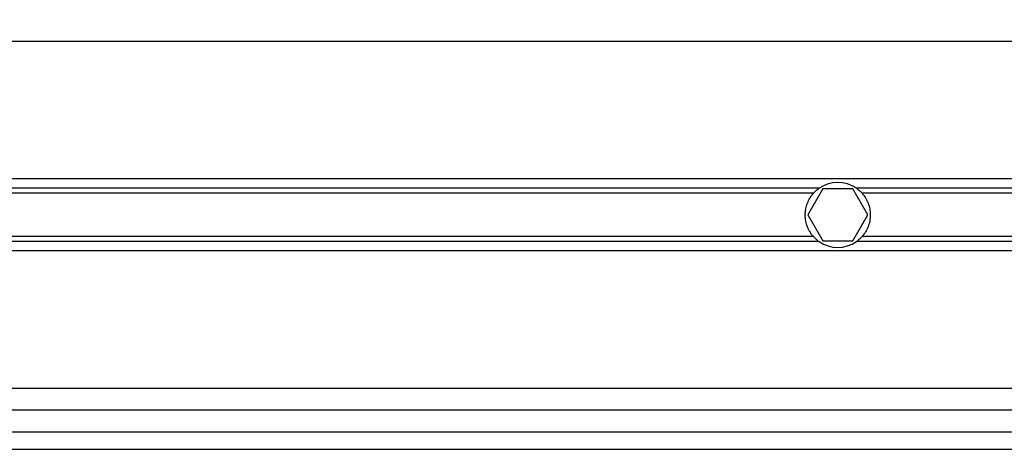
# Model space of a CAD drawing. Header units: millimetres. Extents: x 0 to 420, y 0 to 297.
# Tile 35 of 81: x 103.21 to 116.52, y 256.86 to 262.66. Entities that reach past the tile are written whole.
import ezdxf

# ---------------------------------------------------------------- set-up
doc = ezdxf.new("R2010")
doc.units = ezdxf.units.MM
doc.layers.add('QUOTE', color=174, linetype='Continuous')
doc.styles.add('SLDTEXTSTYLE3', font='TXT', dxfattribs={"width": 0.75})
doc.dimstyles.new('SLDDIMSTYLE0', dxfattribs={"dimtxt": 3, "dimasz": 3, "dimexe": 0, "dimexo": 0.0625, "dimgap": 0.75, "dimtad": 1, "dimlfac": 8.533318, "dimrnd": 1e-09, "dimzin": 12, "dimdsep": 46, "dimtxsty": 'SLDTEXTSTYLE3', "dimsah": 1, "dimcen": 0.09, "dimadec": 0, "dimazin": 3, "dimtfac": 1, "dimtdec": 3, "dimtofl": 0, "dimtmove": 0, "dimatfit": 3, "dimfxl": 0, "dimfrac": 2, "dimtolj": 1, "dimtzin": 12, "dimarcsym": 0})

# ---------------------------------------------------------------- blocks, each defined once
blk = doc.blocks.new('_D')
at = {"layer": 'QUOTE'}
for p, q in [((59.097, 262.028), (59.097, 274.832)), ((217.3, 262.028), (217.3, 274.832)), ((217.3, 272.832), (59.097, 272.832))]:
    blk.add_line(p, q, dxfattribs=at)
for points in [[(59.097, 272.832), (62.097, 272.332), (62.097, 273.332)], [(217.3, 272.832), (214.3, 273.332), (214.3, 272.332)]]:
    blk.add_solid(points, dxfattribs=at)
at = {"layer": 'QUOTE', "insert": (133.765, 276.699), "char_height": 3, "attachment_point": 1, "style": 'SLDTEXTSTYLE3'}
blk.add_mtext('1350', dxfattribs=at)

msp = doc.modelspace()

# ---------------------------------------------------------------- linework, layer by layer
at = {"color": 7, "linetype": 'Continuous', "lineweight": 25}
for p, q in [((180.1007, 262.3721), (96.2957, 262.3721)), ((179.281, 260.5147), (97.1154, 260.5147)), ((114.0193, 260.3877), (97.1387, 260.3877)), ((161.871, 260.3877), (114.5254, 260.3877)), ((113.944, 260.3204), (97.151, 260.3204)), ((114.0694, 260.3799), (113.8664, 260.0284)), ((114.4754, 260.3799), (114.0694, 260.3799)), ((114.6783, 260.0284), (114.4754, 260.3799)), ((161.7956, 260.3204), (114.6008, 260.3204)), ((113.8664, 260.0284), (114.0694, 259.6768)), ((114.4754, 259.6768), (114.6783, 260.0284)), ((113.944, 259.7363), (97.1757, 259.7363)), ((161.7956, 259.7363), (114.6008, 259.7363)), ((114.0193, 259.6691), (97.1773, 259.6691)), ((114.0694, 259.6768), (114.4754, 259.6768)), ((161.871, 259.6691), (114.5254, 259.6691)), ((179.2241, 259.542), (97.1724, 259.542)), ((179.5338, 257.6846), (96.8627, 257.6846)), ((179.6147, 257.3916), (96.7818, 257.3916)), ((96.7067, 257.0987), (179.6898, 257.0987)), ((96.6384, 256.8643), (179.758, 256.8643))]:
    msp.add_line(p, q, dxfattribs=at)
for start, end in [(54.84472, 125.15528), (234.84472, 305.15528)]:
    msp.add_arc((114.2724, 260.0284), 0.4395, start, end, dxfattribs=at)
for points, knots in [([(113.944, 260.3204), (113.955, 260.3328), (113.9677, 260.3455), (113.9934, 260.3684), (114.0069, 260.3789), (114.0193, 260.3877)], [0, 0, 0, 0, 0.5, 0.5, 1, 1, 1, 1]), ([(114.5254, 260.3877), (114.5379, 260.3789), (114.5513, 260.3684), (114.5771, 260.3455), (114.5898, 260.3328), (114.6008, 260.3204)], [0, 0, 0, 0, 0.5, 0.5, 1, 1, 1, 1]), ([(113.944, 259.7363), (113.9268, 259.7557), (113.9114, 259.7764), (113.8843, 259.8206), (113.8724, 259.8445), (113.853, 259.8942), (113.8457, 259.9199), (113.8356, 259.9729), (113.833, 260.0006), (113.8329, 260.0553), (113.8354, 260.0823), (113.8454, 260.1359), (113.8529, 260.1621), (113.8721, 260.2117), (113.884, 260.2356), (113.9113, 260.2803), (113.9268, 260.301), (113.944, 260.3204)], [0, 0, 0, 0, 0.125, 0.125, 0.25, 0.25, 0.375, 0.375, 0.5, 0.5, 0.625, 0.625, 0.75, 0.75, 0.875, 0.875, 1, 1, 1, 1]), ([(114.6008, 260.3204), (114.618, 260.3011), (114.6333, 260.2804), (114.6605, 260.2361), (114.6724, 260.2123), (114.6917, 260.1625), (114.6991, 260.1368), (114.7092, 260.0838), (114.7118, 260.0561), (114.7119, 260.0015), (114.7094, 259.9744), (114.6993, 259.9208), (114.6918, 259.8947), (114.6727, 259.845), (114.6608, 259.8211), (114.6334, 259.7765), (114.618, 259.7557), (114.6008, 259.7363)], [0, 0, 0, 0, 0.125, 0.125, 0.25, 0.25, 0.375, 0.375, 0.5, 0.5, 0.625, 0.625, 0.75, 0.75, 0.875, 0.875, 1, 1, 1, 1]), ([(114.0193, 259.6691), (114.0068, 259.6779), (113.9935, 259.6883), (113.9676, 259.7113), (113.955, 259.724), (113.944, 259.7363)], [0, 0, 0, 0, 0.5, 0.5, 1, 1, 1, 1]), ([(114.6008, 259.7363), (114.5898, 259.724), (114.5771, 259.7113), (114.5513, 259.6884), (114.5379, 259.6779), (114.5254, 259.6691)], [0, 0, 0, 0, 0.5, 0.5, 1, 1, 1, 1])]:
    msp.add_open_spline(points, degree=3, knots=knots, dxfattribs=at)

# ---------------------------------------------------------------- dimensions: what is measured, and where the dimension line sits
at = {"layer": 'QUOTE'}
dim = msp.add_linear_dim(base=(59.0965, 272.8321), p1=(217.2999, 260.0284), p2=(59.0965, 260.0284), dimstyle='SLDDIMSTYLE0', dxfattribs=at)
dim.commit()
dim.dimension.update_dxf_attribs({"geometry": '_D', "text_midpoint": (138.1982, 272.8321), "dimtype": 160})

doc.saveas('drawing.dxf')
